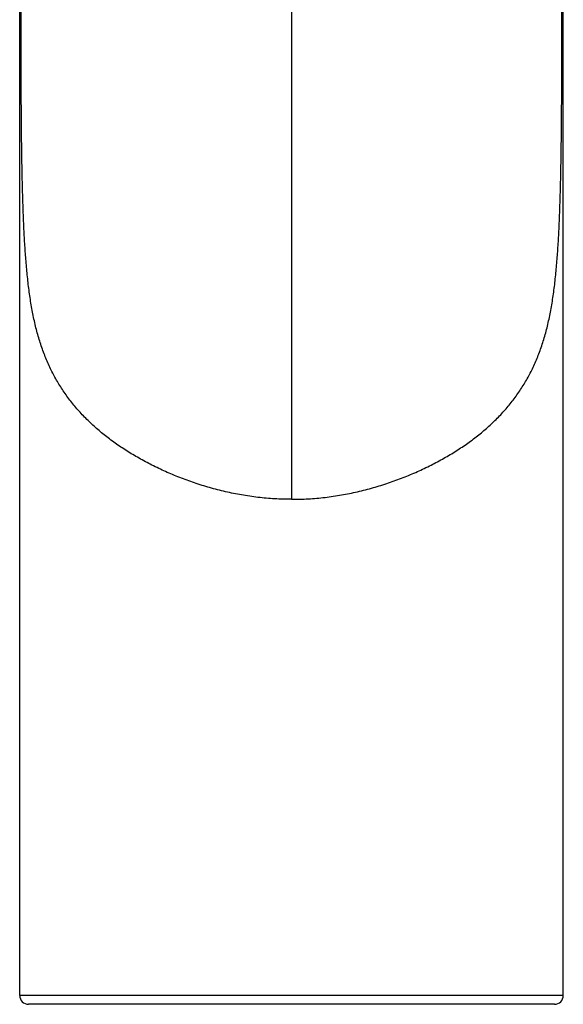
# Model space of a CAD drawing. Header units: millimetres. Extents: x -139 to 522, y -59 to 433.
# Tile 9 of 40: x -4 to 45, y 221 to 310. Entities that reach past the tile are written whole.
import ezdxf

# ---------------------------------------------------------------- set-up
doc = ezdxf.new("R2010")
doc.units = ezdxf.units.MM
doc.header["$LTSCALE"] = 23.1
doc.layers.get('0').update_dxf_attribs({"linetype": 'CONTINUOUS'})

msp = doc.modelspace()

# ---------------------------------------------------------------- linework, layer by layer
at = {"color": 7, "linetype": 'CONTINUOUS'}
for p, q in [((-4.081, 222.27), (-4.081, 379.47)), ((44.919, 222.27), (44.919, 379.47)), ((44.119, 221.47), (-3.281, 221.47))]:
    msp.add_line(p, q, dxfattribs=at)
at = {"color": 9, "linetype": 'CONTINUOUS'}
for p, q in [((20.419, 334.439), (20.419, 310.242)), ((20.419, 310.242), (20.419, 267.001)), ((44.919, 222.27), (-4.081, 222.27))]:
    msp.add_line(p, q, dxfattribs=at)
at = {"color": 7, "linetype": 'CONTINUOUS'}
for centre, start, end in [((-3.281, 222.27), 180, 270), ((44.119, 222.27), 270, 360)]:
    msp.add_arc(centre, 0.8, start, end, dxfattribs=at)
at = {"color": 9, "linetype": 'CONTINUOUS'}
for points in [[(20.419, 267.001), (19.914, 267.001), (18.904, 267.03), (17.649, 267.14), (16.653, 267.271), (15.915, 267.389), (15.184, 267.527), (14.223, 267.735), (13.047, 268.037), (11.673, 268.465), (10.345, 268.95), (9.068, 269.485), (7.846, 270.067), (6.679, 270.692), (5.57, 271.356), (4.522, 272.061), (3.537, 272.803), (2.616, 273.584), (1.761, 274.405), (0.973, 275.269), (0.372, 276.024), (-0.074, 276.65), (-0.496, 277.291), (-0.983, 278.124), (-1.5, 279.172), (-1.95, 280.271), (-2.337, 281.423), (-2.665, 282.627), (-2.936, 283.885), (-3.155, 285.194), (-3.331, 286.548), (-3.471, 287.938), (-3.582, 289.359), (-3.669, 290.805), (-3.737, 292.269), (-3.791, 293.748), (-3.832, 295.238), (-3.865, 296.736), (-3.898, 298.744), (-3.926, 301.263), (-3.944, 304.291), (-3.954, 307.324), (-3.959, 310.359), (-3.962, 313.394), (-3.962, 316.429), (-3.961, 320.476), (-3.958, 325.535), (-3.957, 331.605), (-3.965, 337.674), (-3.979, 341.719), (-3.989, 343.741)], [(20.419, 267.001), (20.925, 267.001), (21.934, 267.03), (23.19, 267.14), (24.185, 267.271), (24.924, 267.389), (25.655, 267.527), (26.615, 267.735), (27.792, 268.037), (29.166, 268.465), (30.493, 268.95), (31.77, 269.485), (32.993, 270.067), (34.16, 270.692), (35.268, 271.356), (36.316, 272.061), (37.301, 272.803), (38.223, 273.584), (39.078, 274.405), (39.866, 275.269), (40.467, 276.024), (40.912, 276.65), (41.335, 277.291), (41.821, 278.124), (42.338, 279.172), (42.789, 280.271), (43.176, 281.423), (43.503, 282.627), (43.774, 283.885), (43.993, 285.194), (44.169, 286.548), (44.309, 287.938), (44.42, 289.359), (44.507, 290.805), (44.576, 292.269), (44.629, 293.748), (44.671, 295.238), (44.703, 296.736), (44.736, 298.744), (44.764, 301.263), (44.783, 304.291), (44.793, 307.324), (44.798, 310.359), (44.8, 313.394), (44.801, 316.429), (44.8, 320.476), (44.796, 325.535), (44.796, 331.605), (44.804, 337.674), (44.818, 341.719), (44.827, 343.741)]]:
    msp.add_open_spline(points, degree=3, knots=[0, 0, 0, 0, 0.01663, 0.033197, 0.041439, 0.049644, 0.057804, 0.065915, 0.081962, 0.097749, 0.113246, 0.128427, 0.143277, 0.157785, 0.17195, 0.18578, 0.199292, 0.212514, 0.22549, 0.238273, 0.250926, 0.25723, 0.263533, 0.276178, 0.288946, 0.301934, 0.315223, 0.328886, 0.342983, 0.357543, 0.372526, 0.387873, 0.403519, 0.419412, 0.4355, 0.451739, 0.468094, 0.484534, 0.501038, 0.534171, 0.567397, 0.600662, 0.63394, 0.667222, 0.700506, 0.73379, 0.800357, 0.866924, 0.933484, 1, 1, 1, 1], dxfattribs=at)

doc.saveas('drawing.dxf')
